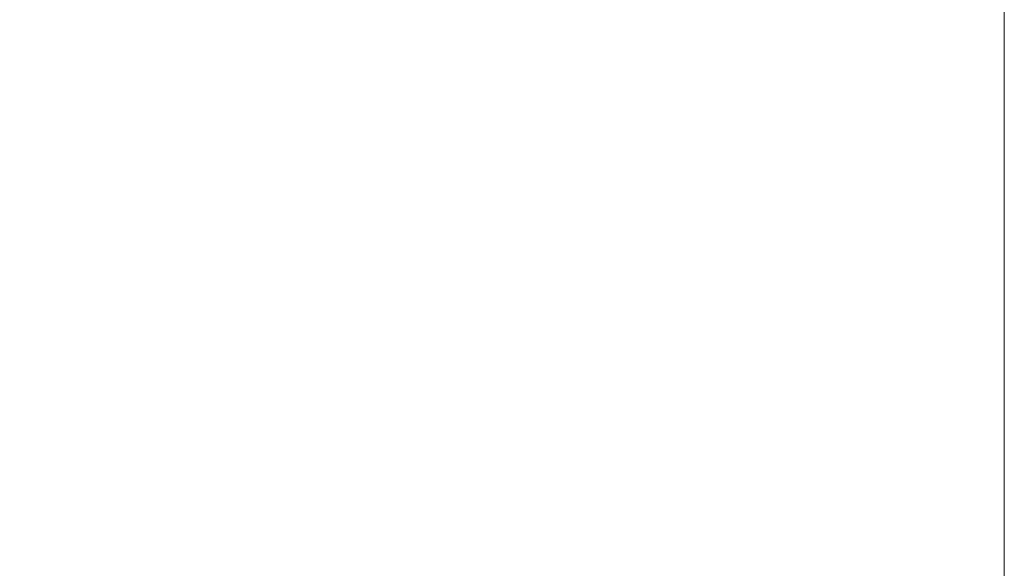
# Model space of a CAD drawing. Header units: inches. Extents: x 0.6 to 16.3, y 0.2 to 11.5.
# Tile 18 of 33: x 13.64 to 14.54, y 6.852 to 7.353. Entities that reach past the tile are written whole.
import ezdxf

# ---------------------------------------------------------------- set-up
doc = ezdxf.new("R2010")
doc.units = ezdxf.units.IN
doc.header["$MEASUREMENT"] = 0
doc.styles.add('SLDTEXTSTYLE0', font='TXT', dxfattribs={"width": 0.75})
doc.dimstyles.new('SLDDIMSTYLE1', dxfattribs={"dimtxt": 0.137795, "dimasz": 0.14, "dimexe": 0, "dimexo": 0.0625, "dimgap": 0.034449, "dimtad": 1, "dimdec": 1, "dimlfac": 2, "dimrnd": 1e-09, "dimzin": 12, "dimdsep": 46, "dimtxsty": 'SLDTEXTSTYLE0', "dimblk1": 'CLOSED', "dimblk2": 'CLOSED', "dimsah": 1, "dimcen": 0.09, "dimadec": 0, "dimazin": 3, "dimtfac": 1, "dimtdec": 1, "dimtofl": 0, "dimtmove": 0, "dimatfit": 3, "dimldrblk": 'CLOSED', "dimfxl": 0, "dimfrac": 2, "dimtolj": 1, "dimtzin": 12, "dimarcsym": 0})

# ---------------------------------------------------------------- blocks, each defined once
blk = doc.blocks.new('_Closed')
at = {"color": 0, "linetype": 'ByBlock', "lineweight": -2}
for p, q in [((-1, 0.166667), (0, 0)), ((-1, 0.166667), (-1, -0.166667)), ((0, 0), (-1, -0.166667)), ((0, 0), (-1, 0))]:
    blk.add_line(p, q, dxfattribs=at)
blk = doc.blocks.new('_D_2')
at = {"color": 7, "linetype": 'Continuous', "lineweight": 0}
for p, q in [((11.44602, 8.80571), (11.40404, 8.80571)), ((11.40404, 8.80571), (11.40404, 8.58696)), ((11.75147, 8.80571), (11.79345, 8.80571)), ((11.79345, 8.80571), (11.79345, 8.58696)), ((11.40404, 8.58696), (11.44602, 8.58696)), ((11.79345, 8.58696), (11.75147, 8.58696)), ((10.28009, 7.08451), (10.28009, 8.42016)), ((14.54005, 5.61504), (14.54005, 8.42016)), ((14.54005, 8.38079), (10.28009, 8.38079))]:
    blk.add_line(p, q, dxfattribs=at)
at = {"color": 7, "linetype": 'Continuous', "lineweight": 18, "xscale": 0.14, "yscale": 0.14, "rotation": 180.0000000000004}
blk.add_blockref('_Closed', (10.28009, 8.38079, -0.22282), dxfattribs=at)
at = {"color": 7, "linetype": 'Continuous', "lineweight": 18, "xscale": 0.14, "yscale": 0.14}
blk.add_blockref('_Closed', (14.54005, 8.38079, -0.22282), dxfattribs=at)
at = {"color": 7, "linetype": 'Continuous', "lineweight": 18, "char_height": 0.137795, "attachment_point": 1, "style": 'SLDTEXTSTYLE0'}
for s, insert in [('216', (11.44602, 8.76459)), ('8.5', (11.47148, 8.55842))]:
    blk.add_mtext(s, dxfattribs=dict(at, insert=insert))

msp = doc.modelspace()

# ---------------------------------------------------------------- dimensions: what is measured, and where the dimension line sits
at = {"color": 7, "linetype": 'Continuous', "lineweight": 18}
dim = msp.add_linear_dim(base=(10.28009, 8.38079), p1=(14.54005, 5.57567), p2=(10.28009, 7.04514), dimstyle='SLDDIMSTYLE1', dxfattribs=at)
dim.commit()
dim.dimension.update_dxf_attribs({"geometry": '_D_2', "text_midpoint": (11.59875, 8.38079), "dimtype": 160})

doc.saveas('drawing.dxf')
